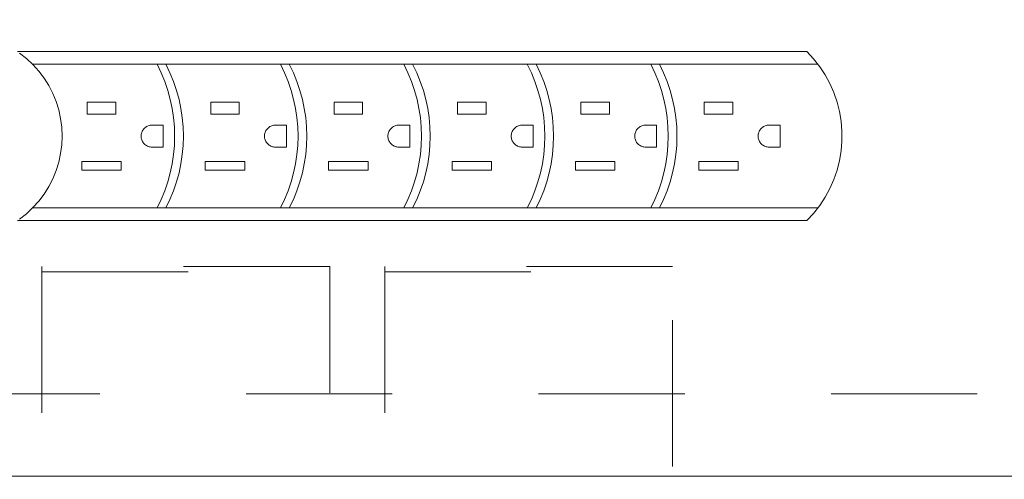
# Model space of a CAD drawing. Header units: inches. Extents: x -420 to -276, y -52 to 18.
# Tile 137 of 187: x -302.63 to -293.65, y -28.23 to -24.04. Entities that reach past the tile are written whole.
import ezdxf

# ---------------------------------------------------------------- set-up
doc = ezdxf.new("R2010")
doc.units = ezdxf.units.IN
doc.header["$LTSCALE"] = 32
doc.header["$MEASUREMENT"] = 0
doc.linetypes.add('Dash Style-1', pattern=[0.083328, 0.041656, -0.041672])
for name, color, linetype, lineweight in [('DashLine', 7, 'Dash Style-1', 13), ('Drawing', 7, 'Continuous', 18), ('ElecComp', 7, 'Continuous', 25), ('None', 7, 'Continuous', 18), ('SolidLine', 7, 'Continuous', 15)]:
    doc.layers.add(name, color=color, linetype=linetype, lineweight=lineweight)

# ---------------------------------------------------------------- blocks, each defined once
blk = doc.blocks.new('Group-8')
at = {"layer": 'DashLine', "flags": 128}
blk.add_lwpolyline([(18.3858, -10.4528), (53.2283, -10.4528), (53.2283, -11.2008), (18.3858, -11.2008)], close=True, dxfattribs=at)
at = {"layer": 'SolidLine', "flags": 128}
blk.add_lwpolyline([(0.748, -0.7677), (53.2283, -0.7677), (53.2283, -11.2008), (0.748, -11.2008)], close=True, dxfattribs=at)
blk = doc.blocks.new('Group-9')
at = {"layer": 'None'}
blk.add_blockref('Group-8', (0, 0), dxfattribs=at)
blk = doc.blocks.new('SL Utility Cabinet (2D)-2')
at = {"layer": 'None'}
blk.add_blockref('Group-9', (0, 0), dxfattribs=at)
at = {"layer": 'Drawing', "color": 0, "flags": 1}
for tag in ['Tag', 'Catalog', 'Option1', 'Option2', 'Option3', 'Option4', 'Option5', 'Option6', 'Option7', 'Option8', 'Option9', 'Option10', 'Option11', 'Option12', 'Custom', 'FinishGroup', 'Discount', 'Item2', 'Item3', 'Item6', 'Item9', 'Item10', 'Item12', 'Item13', 'Item16', 'Item19', 'Item20', 'Item21', 'Item22', 'Item23', 'Item24', 'Item25', 'Item8', 'Item18', 'Item1', 'Item4', 'Item5', 'Item7', 'Item11', 'Item14', 'Item15', 'Item17']:
    blk.add_attdef(tag, (29.8412, -21.5676), '', height=0.00709, dxfattribs=at)
blk = doc.blocks.new('CatalystWireManager (2D)')
at = {"layer": 'DashLine'}
for p, q in [((-6, 0), (-6, -4.4882)), ((-3.375, -4.4882), (-3.375, -0.6719)), ((-2.875, -0.6719), (-2.875, -4.4882)), ((-0.25, -4.4882), (-0.25, -0.6719)), ((-3.375, -4.4394), (-6, -4.4394)), ((-6, -4.4882), (-3.375, -4.4882)), ((-0.25, -4.4394), (-2.875, -4.4394)), ((-2.875, -4.4882), (-0.25, -4.4882))]:
    blk.add_line(p, q, dxfattribs=at)
blk = doc.blocks.new('Group-54')
at = {"layer": 'None', "color": 7, "rotation": 180}
blk.add_blockref('CatalystWireManager (2D)', (43.8976, -13.7795), dxfattribs=at)
blk = doc.blocks.new('SL Credenza Desk Top (2D)-1')
at = {"layer": 'None'}
blk.add_blockref('Group-54', (0, 0), dxfattribs=at)
at = {"layer": 'Drawing', "color": 0, "flags": 1}
for tag in ['Tag', 'Catalog', 'Option1', 'Option2', 'Option3', 'Option4', 'Option5', 'Option6', 'Option7', 'Option8', 'Option9', 'Option10', 'Option11', 'Option12', 'Custom', 'FinishGroup', 'Discount', 'Item2', 'Item3', 'Item6', 'Item8', 'Item9', 'Item10', 'Item12', 'Item13', 'Item16', 'Item18', 'Item19', 'Item20', 'Item21', 'Item22', 'Item23', 'Item24', 'Item25', 'Item1', 'Item4', 'Item5', 'Item7', 'Item11', 'Item14', 'Item15', 'Item17']:
    blk.add_attdef(tag, (12.8843, -32.5069), '', height=0.00709, dxfattribs=at)
blk = doc.blocks.new('Group-83')
at = {"layer": 'SolidLine'}
for p, q in [((4.4841, 0.7925), (-2.7138, 0.7925)), ((-2.6311, 0.7294), (-2.6943, 0.7789)), ((-2.5725, 0.6746), (-2.6311, 0.7294)), ((4.5453, 0.7264), (4.4841, 0.7925)), ((4.6007, 0.6554), (4.5453, 0.7264)), ((-2.5188, 0.615), (-2.5725, 0.6746)), ((4.6501, 0.5801), (4.6007, 0.6554)), ((-2.4704, 0.5509), (-2.5188, 0.615)), ((-2.4278, 0.483), (-2.4704, 0.5509)), ((4.6931, 0.501), (4.6501, 0.5801)), ((-2.3911, 0.4116), (-2.4278, 0.483)), ((4.7294, 0.4186), (4.6931, 0.501)), ((-2.3607, 0.3373), (-2.3911, 0.4116)), ((4.7587, 0.3334), (4.7294, 0.4186)), ((-2.3369, 0.2607), (-2.3607, 0.3373)), ((-1.8159, 0.3325), (-2.0759, 0.3325)), ((-2.0759, 0.2225), (-2.0759, 0.3325)), ((-1.8159, 0.3325), (-1.8159, 0.2225)), ((-0.6909, 0.3325), (-0.9509, 0.3325)), ((-0.9509, 0.2225), (-0.9509, 0.3325)), ((-0.6909, 0.3325), (-0.6909, 0.2225)), ((0.4341, 0.3325), (0.1741, 0.3325)), ((0.1741, 0.2225), (0.1741, 0.3325)), ((0.4341, 0.3325), (0.4341, 0.2225)), ((1.5591, 0.3325), (1.2991, 0.3325)), ((1.2991, 0.2225), (1.2991, 0.3325)), ((1.5591, 0.3325), (1.5591, 0.2225)), ((2.6841, 0.3325), (2.4241, 0.3325)), ((2.4241, 0.2225), (2.4241, 0.3325)), ((2.6841, 0.3325), (2.6841, 0.2225)), ((3.8091, 0.3325), (3.5491, 0.3325)), ((3.5491, 0.2225), (3.5491, 0.3325)), ((3.8091, 0.3325), (3.8091, 0.2225)), ((4.7809, 0.2461), (4.7587, 0.3334)), ((-2.3197, 0.1823), (-2.3369, 0.2607)), ((-2.3093, 0.1027), (-2.3197, 0.1823)), ((-1.8159, 0.2225), (-2.0759, 0.2225)), ((-0.6909, 0.2225), (-0.9509, 0.2225)), ((0.4341, 0.2225), (0.1741, 0.2225)), ((1.5591, 0.2225), (1.2991, 0.2225)), ((2.6841, 0.2225), (2.4241, 0.2225)), ((3.8091, 0.2225), (3.5491, 0.2225)), ((4.7957, 0.1573), (4.7809, 0.2461)), ((-2.3059, 0.0225), (-2.3093, 0.1027)), ((-1.5625, 0.0868), (-1.5566, 0.0932)), ((-1.5566, 0.0932), (-1.5502, 0.0991)), ((-1.5502, 0.0991), (-1.5432, 0.1044)), ((-1.5432, 0.1044), (-1.5359, 0.1091)), ((-1.5359, 0.1091), (-1.5281, 0.1131)), ((-1.5281, 0.1131), (-1.5201, 0.1165)), ((-1.5201, 0.1165), (-1.5118, 0.1191)), ((-1.5118, 0.1191), (-1.5032, 0.121)), ((-1.5032, 0.121), (-1.4946, 0.1221)), ((-1.4946, 0.1221), (-1.4859, 0.1225)), ((-1.3859, 0.1225), (-1.4859, 0.1225)), ((-1.3859, 0.1225), (-1.3859, -0.0775)), ((-0.4375, 0.0868), (-0.4316, 0.0932)), ((-0.4316, 0.0932), (-0.4252, 0.0991)), ((-0.4252, 0.0991), (-0.4182, 0.1044)), ((-0.4182, 0.1044), (-0.4109, 0.1091)), ((-0.4109, 0.1091), (-0.4031, 0.1131)), ((-0.4031, 0.1131), (-0.3951, 0.1165)), ((-0.3951, 0.1165), (-0.3868, 0.1191)), ((-0.3868, 0.1191), (-0.3782, 0.121)), ((-0.3782, 0.121), (-0.3696, 0.1221)), ((-0.3696, 0.1221), (-0.3609, 0.1225)), ((-0.2609, 0.1225), (-0.3609, 0.1225)), ((-0.2609, 0.1225), (-0.2609, -0.0775)), ((0.6875, 0.0868), (0.6934, 0.0932)), ((0.6934, 0.0932), (0.6998, 0.0991)), ((0.6998, 0.0991), (0.7068, 0.1044)), ((0.7068, 0.1044), (0.7141, 0.1091)), ((0.7141, 0.1091), (0.7219, 0.1131)), ((0.7219, 0.1131), (0.7299, 0.1165)), ((0.7299, 0.1165), (0.7382, 0.1191)), ((0.7382, 0.1191), (0.7468, 0.121)), ((0.7468, 0.121), (0.7554, 0.1221)), ((0.7554, 0.1221), (0.7641, 0.1225)), ((0.8641, 0.1225), (0.7641, 0.1225)), ((0.8641, 0.1225), (0.8641, -0.0775)), ((1.8125, 0.0868), (1.8184, 0.0932)), ((1.8184, 0.0932), (1.8248, 0.0991)), ((1.8248, 0.0991), (1.8318, 0.1044)), ((1.8318, 0.1044), (1.8391, 0.1091)), ((1.8391, 0.1091), (1.8469, 0.1131)), ((1.8469, 0.1131), (1.8549, 0.1165)), ((1.8549, 0.1165), (1.8632, 0.1191)), ((1.8632, 0.1191), (1.8718, 0.121)), ((1.8718, 0.121), (1.8804, 0.1221)), ((1.8804, 0.1221), (1.8891, 0.1225)), ((1.9891, 0.1225), (1.8891, 0.1225)), ((1.9891, 0.1225), (1.9891, -0.0775)), ((2.9375, 0.0868), (2.9434, 0.0932)), ((2.9434, 0.0932), (2.9498, 0.0991)), ((2.9498, 0.0991), (2.9568, 0.1044)), ((2.9568, 0.1044), (2.9641, 0.1091)), ((2.9641, 0.1091), (2.9719, 0.1131)), ((2.9719, 0.1131), (2.9799, 0.1165)), ((2.9799, 0.1165), (2.9882, 0.1191)), ((2.9882, 0.1191), (2.9968, 0.121)), ((2.9968, 0.121), (3.0054, 0.1221)), ((3.0054, 0.1221), (3.0141, 0.1225)), ((3.1141, 0.1225), (3.0141, 0.1225)), ((3.1141, 0.1225), (3.1141, -0.0775)), ((4.0625, 0.0868), (4.0684, 0.0932)), ((4.0684, 0.0932), (4.0748, 0.0991)), ((4.0748, 0.0991), (4.0818, 0.1044)), ((4.0818, 0.1044), (4.0891, 0.1091)), ((4.0891, 0.1091), (4.0969, 0.1131)), ((4.0969, 0.1131), (4.1049, 0.1165)), ((4.1049, 0.1165), (4.1132, 0.1191)), ((4.1132, 0.1191), (4.1218, 0.121)), ((4.1218, 0.121), (4.1304, 0.1221)), ((4.1304, 0.1221), (4.1391, 0.1225)), ((4.2391, 0.1225), (4.1391, 0.1225)), ((4.2391, 0.1225), (4.2391, -0.0775)), ((4.8032, 0.0675), (4.7957, 0.1573)), ((-2.3093, -0.0577), (-2.3059, 0.0225)), ((-1.5859, 0.0225), (-1.5855, 0.0312)), ((-1.5855, 0.0138), (-1.5859, 0.0225)), ((-1.5855, 0.0312), (-1.5844, 0.0399)), ((-1.5844, 0.0051), (-1.5855, 0.0138)), ((-1.5844, 0.0399), (-1.5825, 0.0484)), ((-1.5825, -0.0034), (-1.5844, 0.0051)), ((-1.5825, 0.0484), (-1.5798, 0.0567)), ((-1.5798, 0.0567), (-1.5765, 0.0648)), ((-1.5765, 0.0648), (-1.5725, 0.0725)), ((-1.5725, 0.0725), (-1.5678, 0.0799)), ((-1.5678, 0.0799), (-1.5625, 0.0868)), ((-0.4609, 0.0225), (-0.4605, 0.0312)), ((-0.4605, 0.0138), (-0.4609, 0.0225)), ((-0.4605, 0.0312), (-0.4594, 0.0399)), ((-0.4594, 0.0051), (-0.4605, 0.0138)), ((-0.4594, 0.0399), (-0.4575, 0.0484)), ((-0.4575, -0.0034), (-0.4594, 0.0051)), ((-0.4575, 0.0484), (-0.4548, 0.0567)), ((-0.4548, 0.0567), (-0.4515, 0.0648)), ((-0.4515, 0.0648), (-0.4475, 0.0725)), ((-0.4475, 0.0725), (-0.4428, 0.0799)), ((-0.4428, 0.0799), (-0.4375, 0.0868)), ((0.6641, 0.0225), (0.6645, 0.0312)), ((0.6645, 0.0138), (0.6641, 0.0225)), ((0.6645, 0.0312), (0.6656, 0.0399)), ((0.6656, 0.0051), (0.6645, 0.0138)), ((0.6656, 0.0399), (0.6675, 0.0484)), ((0.6675, -0.0034), (0.6656, 0.0051)), ((0.6675, 0.0484), (0.6702, 0.0567)), ((0.6702, 0.0567), (0.6735, 0.0648)), ((0.6735, 0.0648), (0.6775, 0.0725)), ((0.6775, 0.0725), (0.6822, 0.0799)), ((0.6822, 0.0799), (0.6875, 0.0868)), ((1.7891, 0.0225), (1.7895, 0.0312)), ((1.7895, 0.0138), (1.7891, 0.0225)), ((1.7895, 0.0312), (1.7906, 0.0399)), ((1.7906, 0.0051), (1.7895, 0.0138)), ((1.7906, 0.0399), (1.7925, 0.0484)), ((1.7925, -0.0034), (1.7906, 0.0051)), ((1.7925, 0.0484), (1.7952, 0.0567)), ((1.7952, 0.0567), (1.7985, 0.0648)), ((1.7985, 0.0648), (1.8025, 0.0725)), ((1.8025, 0.0725), (1.8072, 0.0799)), ((1.8072, 0.0799), (1.8125, 0.0868)), ((2.9141, 0.0225), (2.9145, 0.0312)), ((2.9145, 0.0138), (2.9141, 0.0225)), ((2.9145, 0.0312), (2.9156, 0.0399)), ((2.9156, 0.0051), (2.9145, 0.0138)), ((2.9156, 0.0399), (2.9175, 0.0484)), ((2.9175, -0.0034), (2.9156, 0.0051)), ((2.9175, 0.0484), (2.9202, 0.0567)), ((2.9202, 0.0567), (2.9235, 0.0648)), ((2.9235, 0.0648), (2.9275, 0.0725)), ((2.9275, 0.0725), (2.9322, 0.0799)), ((2.9322, 0.0799), (2.9375, 0.0868)), ((4.0391, 0.0225), (4.0395, 0.0312)), ((4.0395, 0.0138), (4.0391, 0.0225)), ((4.0395, 0.0312), (4.0406, 0.0399)), ((4.0406, 0.0051), (4.0395, 0.0138)), ((4.0406, 0.0399), (4.0425, 0.0484)), ((4.0425, -0.0034), (4.0406, 0.0051)), ((4.0425, 0.0484), (4.0452, 0.0567)), ((4.0452, 0.0567), (4.0485, 0.0648)), ((4.0485, 0.0648), (4.0525, 0.0725)), ((4.0525, 0.0725), (4.0572, 0.0799)), ((4.0572, 0.0799), (4.0625, 0.0868)), ((4.8032, -0.0225), (4.8032, 0.0675)), ((-2.3197, -0.1372), (-2.3093, -0.0577)), ((-1.5798, -0.0117), (-1.5825, -0.0034)), ((-1.5765, -0.0197), (-1.5798, -0.0117)), ((-1.5725, -0.0275), (-1.5765, -0.0197)), ((-1.5678, -0.0348), (-1.5725, -0.0275)), ((-1.5625, -0.0418), (-1.5678, -0.0348)), ((-1.5566, -0.0482), (-1.5625, -0.0418)), ((-1.5502, -0.0541), (-1.5566, -0.0482)), ((-1.5432, -0.0594), (-1.5502, -0.0541)), ((-1.5359, -0.0641), (-1.5432, -0.0594)), ((-1.5281, -0.0681), (-1.5359, -0.0641)), ((-1.5201, -0.0715), (-1.5281, -0.0681)), ((-1.5118, -0.0741), (-1.5201, -0.0715)), ((-1.5032, -0.076), (-1.5118, -0.0741)), ((-1.4946, -0.0771), (-1.5032, -0.076)), ((-1.4859, -0.0775), (-1.4946, -0.0771)), ((-1.3859, -0.0775), (-1.4859, -0.0775)), ((-0.4548, -0.0117), (-0.4575, -0.0034)), ((-0.4515, -0.0197), (-0.4548, -0.0117)), ((-0.4475, -0.0275), (-0.4515, -0.0197)), ((-0.4428, -0.0348), (-0.4475, -0.0275)), ((-0.4375, -0.0418), (-0.4428, -0.0348)), ((-0.4316, -0.0482), (-0.4375, -0.0418)), ((-0.4252, -0.0541), (-0.4316, -0.0482)), ((-0.4182, -0.0594), (-0.4252, -0.0541)), ((-0.4109, -0.0641), (-0.4182, -0.0594)), ((-0.4031, -0.0681), (-0.4109, -0.0641)), ((-0.3951, -0.0715), (-0.4031, -0.0681)), ((-0.3868, -0.0741), (-0.3951, -0.0715)), ((-0.3782, -0.076), (-0.3868, -0.0741)), ((-0.3696, -0.0771), (-0.3782, -0.076)), ((-0.3609, -0.0775), (-0.3696, -0.0771)), ((-0.2609, -0.0775), (-0.3609, -0.0775)), ((0.6702, -0.0117), (0.6675, -0.0034)), ((0.6735, -0.0197), (0.6702, -0.0117)), ((0.6775, -0.0275), (0.6735, -0.0197)), ((0.6822, -0.0348), (0.6775, -0.0275)), ((0.6875, -0.0418), (0.6822, -0.0348)), ((0.6934, -0.0482), (0.6875, -0.0418)), ((0.6998, -0.0541), (0.6934, -0.0482)), ((0.7068, -0.0594), (0.6998, -0.0541)), ((0.7141, -0.0641), (0.7068, -0.0594)), ((0.7219, -0.0681), (0.7141, -0.0641)), ((0.7299, -0.0715), (0.7219, -0.0681)), ((0.7382, -0.0741), (0.7299, -0.0715)), ((0.7468, -0.076), (0.7382, -0.0741)), ((0.7554, -0.0771), (0.7468, -0.076)), ((0.7641, -0.0775), (0.7554, -0.0771)), ((0.8641, -0.0775), (0.7641, -0.0775)), ((1.7952, -0.0117), (1.7925, -0.0034)), ((1.7985, -0.0197), (1.7952, -0.0117)), ((1.8025, -0.0275), (1.7985, -0.0197)), ((1.8072, -0.0348), (1.8025, -0.0275)), ((1.8125, -0.0418), (1.8072, -0.0348)), ((1.8184, -0.0482), (1.8125, -0.0418)), ((1.8248, -0.0541), (1.8184, -0.0482)), ((1.8318, -0.0594), (1.8248, -0.0541)), ((1.8391, -0.0641), (1.8318, -0.0594)), ((1.8469, -0.0681), (1.8391, -0.0641)), ((1.8549, -0.0715), (1.8469, -0.0681)), ((1.8632, -0.0741), (1.8549, -0.0715)), ((1.8718, -0.076), (1.8632, -0.0741)), ((1.8804, -0.0771), (1.8718, -0.076)), ((1.8891, -0.0775), (1.8804, -0.0771)), ((1.9891, -0.0775), (1.8891, -0.0775)), ((2.9202, -0.0117), (2.9175, -0.0034)), ((2.9235, -0.0197), (2.9202, -0.0117)), ((2.9275, -0.0275), (2.9235, -0.0197)), ((2.9322, -0.0348), (2.9275, -0.0275)), ((2.9375, -0.0418), (2.9322, -0.0348)), ((2.9434, -0.0482), (2.9375, -0.0418)), ((2.9498, -0.0541), (2.9434, -0.0482)), ((2.9568, -0.0594), (2.9498, -0.0541)), ((2.9641, -0.0641), (2.9568, -0.0594)), ((2.9719, -0.0681), (2.9641, -0.0641)), ((2.9799, -0.0715), (2.9719, -0.0681)), ((2.9882, -0.0741), (2.9799, -0.0715)), ((2.9968, -0.076), (2.9882, -0.0741)), ((3.0054, -0.0771), (2.9968, -0.076)), ((3.0141, -0.0775), (3.0054, -0.0771)), ((3.1141, -0.0775), (3.0141, -0.0775)), ((4.0452, -0.0117), (4.0425, -0.0034)), ((4.0485, -0.0197), (4.0452, -0.0117)), ((4.0525, -0.0275), (4.0485, -0.0197)), ((4.0572, -0.0348), (4.0525, -0.0275)), ((4.0625, -0.0418), (4.0572, -0.0348)), ((4.0684, -0.0482), (4.0625, -0.0418)), ((4.0748, -0.0541), (4.0684, -0.0482)), ((4.0818, -0.0594), (4.0748, -0.0541)), ((4.0891, -0.0641), (4.0818, -0.0594)), ((4.0969, -0.0681), (4.0891, -0.0641)), ((4.1049, -0.0715), (4.0969, -0.0681)), ((4.1132, -0.0741), (4.1049, -0.0715)), ((4.1218, -0.076), (4.1132, -0.0741)), ((4.1304, -0.0771), (4.1218, -0.076)), ((4.1391, -0.0775), (4.1304, -0.0771)), ((4.2391, -0.0775), (4.1391, -0.0775)), ((4.7957, -0.1123), (4.8032, -0.0225)), ((-2.3369, -0.2156), (-2.3197, -0.1372)), ((4.7809, -0.2011), (4.7957, -0.1123)), ((-2.3607, -0.2923), (-2.3369, -0.2156)), ((-2.1259, -0.2875), (-2.1259, -0.2075)), ((-1.7659, -0.2075), (-2.1259, -0.2075)), ((-1.7659, -0.2075), (-1.7659, -0.2875)), ((-0.6409, -0.2075), (-1.0009, -0.2075)), ((-1.0009, -0.2875), (-1.0009, -0.2075)), ((-0.6409, -0.2075), (-0.6409, -0.2875)), ((0.1241, -0.2875), (0.1241, -0.2075)), ((0.4841, -0.2075), (0.1241, -0.2075)), ((0.4841, -0.2075), (0.4841, -0.2875)), ((1.2491, -0.2875), (1.2491, -0.2075)), ((1.6091, -0.2075), (1.2491, -0.2075)), ((1.6091, -0.2075), (1.6091, -0.2875)), ((2.7341, -0.2075), (2.3741, -0.2075)), ((2.3741, -0.2875), (2.3741, -0.2075)), ((2.7341, -0.2075), (2.7341, -0.2875)), ((3.4991, -0.2875), (3.4991, -0.2075)), ((3.8591, -0.2075), (3.4991, -0.2075)), ((3.8591, -0.2075), (3.8591, -0.2875)), ((4.7587, -0.2884), (4.7809, -0.2011)), ((-2.3911, -0.3665), (-2.3607, -0.2923)), ((-1.7659, -0.2875), (-2.1259, -0.2875)), ((-0.6409, -0.2875), (-1.0009, -0.2875)), ((0.4841, -0.2875), (0.1241, -0.2875)), ((1.6091, -0.2875), (1.2491, -0.2875)), ((2.7341, -0.2875), (2.3741, -0.2875)), ((3.8591, -0.2875), (3.4991, -0.2875)), ((4.7294, -0.3735), (4.7587, -0.2884)), ((-2.4704, -0.5059), (-2.4278, -0.4379)), ((-2.4278, -0.4379), (-2.3911, -0.3665)), ((4.6931, -0.456), (4.7294, -0.3735)), ((-2.5188, -0.5699), (-2.4704, -0.5059)), ((4.6007, -0.6104), (4.6501, -0.5351)), ((4.6501, -0.5351), (4.6931, -0.456)), ((-2.5725, -0.6296), (-2.5188, -0.5699)), ((4.5453, -0.6814), (4.6007, -0.6104)), ((-2.6943, -0.7339), (-2.6311, -0.6844)), ((-2.6311, -0.6844), (-2.5725, -0.6296)), ((4.4841, -0.7475), (4.5453, -0.6814)), ((4.4841, -0.7475), (-2.7138, -0.7475))]:
    blk.add_line(p, q, dxfattribs=at)
blk = doc.blocks.new('MP-Plug (2D)')
at = {"layer": 'SolidLine'}
for p, q in [((4.5835, 0.6775), (-2.5756, 0.6775)), ((4.5835, -0.6325), (-2.5756, -0.6325))]:
    blk.add_line(p, q, dxfattribs=at)
for centre in [(-2.7, 0.0225), (-2.6201, 0.0225), (-1.575, 0.0225), (-1.4951, 0.0225), (-0.45, 0.0225), (-0.3701, 0.0225), (0.675, 0.0225), (0.7549, 0.0225), (1.8, 0.0225), (1.8799, 0.0225)]:
    blk.add_arc(centre, 1.4201, 332.53273, 27.46727, dxfattribs=at)
at = {"layer": 'SolidLine', "color": 7}
blk.add_blockref('Group-83', (0, 0), dxfattribs=at)
blk = doc.blocks.new('Group-87')
at = {"layer": 'None', "color": 7}
blk.add_blockref('MP-Plug (2D)', (0, 0), dxfattribs=at)
blk = doc.blocks.new('SL Power Module (2D)-3')
at = {"layer": 'None'}
blk.add_blockref('Group-87', (0, 0), dxfattribs=at)
at = {"layer": 'ElecComp', "color": 0, "flags": 1}
for tag in ['Tag', 'Catalog', 'Option1', 'Option2', 'Option3', 'Option4', 'Option5', 'Option6', 'Option7', 'Option8', 'Option9', 'Option10', 'Option11', 'Option12', 'Custom', 'FinishGroup', 'Discount', 'Item2', 'Item3', 'Item6', 'Item8', 'Item9', 'Item10', 'Item12', 'Item13', 'Item16', 'Item18', 'Item19', 'Item20', 'Item21', 'Item22', 'Item23', 'Item24', 'Item25', 'Item1', 'Item4', 'Item5', 'Item7', 'Item11', 'Item14', 'Item15', 'Item17']:
    blk.add_attdef(tag, (49.0659, -10.995), '', height=0.00709, dxfattribs=at)

msp = doc.modelspace()

# ---------------------------------------------------------------- block references
at = {"layer": 'Drawing'}
msp.add_blockref('SL Utility Cabinet (2D)-2', (-329.6181, -17), dxfattribs=at)

# ---------------------------------------------------------------- next in the draw order: block references
msp.add_blockref('SL Credenza Desk Top (2D)-1', (-346.575, -17), dxfattribs=at)

# ---------------------------------------------------------------- next in the draw order: block references
at = {"layer": 'ElecComp'}
msp.add_blockref('SL Power Module (2D)-3', (-299.9375, -25.125), dxfattribs=at)

doc.saveas('drawing.dxf')
